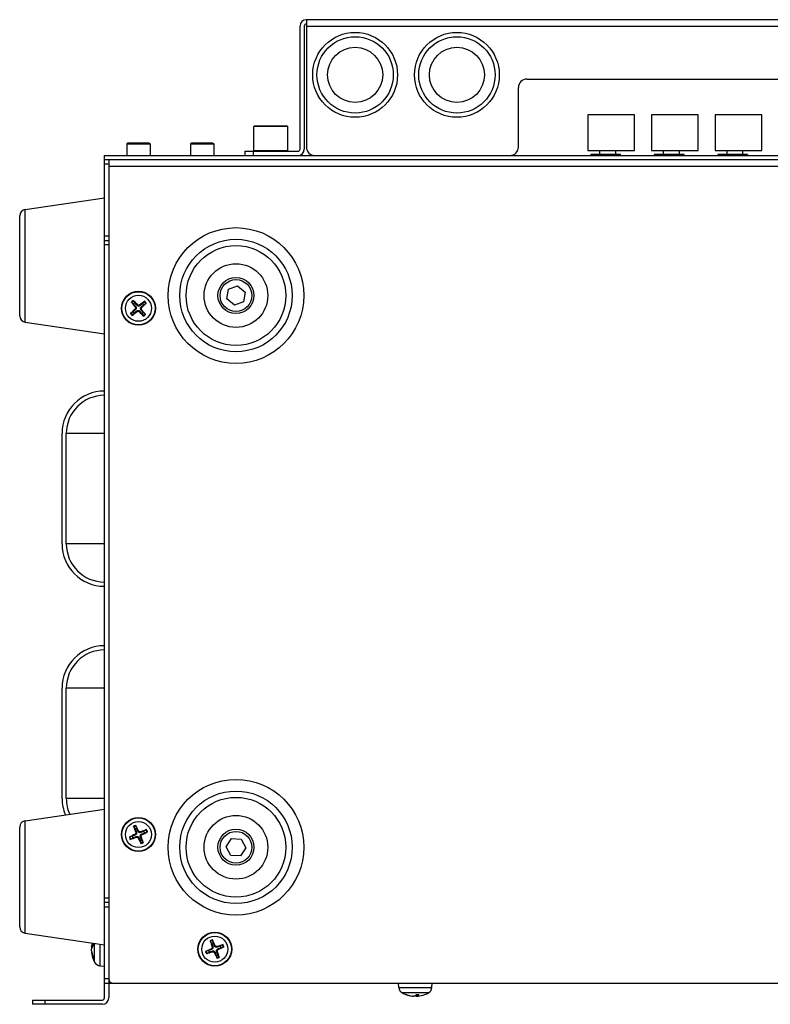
# Model space of a CAD drawing. Header units: millimetres. Extents: x 0 to 2376, y 0 to 1680.
# Tile 6 of 61: x 515 to 692, y 250 to 482. Entities that reach past the tile are written whole.
import ezdxf

# ---------------------------------------------------------------- set-up
doc = ezdxf.new("R2010")
doc.units = ezdxf.units.MM
doc.header["$LTSCALE"] = 0.2

# ---------------------------------------------------------------- blocks, each defined once
blk = doc.blocks.new('A$C0e24132f')
for p, q in [((-11.5, 13), (-11.5, -17)), ((267.5, 13), (-11.5, 13)), ((-13, -17.5), (-13, 11.5)), ((-12, 11.5), (-12, -17.5)), ((-11.5, 11.5), (267.5, 11.5)), ((40.5, -1), (100, -1)), ((38.5, -17), (38.5, -3)), ((54.9, -9.4), (54.9, -17.8)), ((65.9, -9.4), (54.9, -9.4)), ((65.9, -17.8), (65.9, -9.4)), ((69.9, -9.4), (69.9, -17.8)), ((80.9, -9.4), (69.9, -9.4)), ((80.9, -17.8), (80.9, -9.4)), ((84.9, -9.4), (84.9, -17.8)), ((95.9, -9.4), (84.9, -9.4)), ((95.9, -17.8), (95.9, -9.4)), ((-23.7, -12), (-23.9, -12.2)), ((-15.9, -12.2), (-23.9, -12.2)), ((-23.9, -17.8), (-23.9, -12.2)), ((-23.7, -12), (-16.1, -12)), ((-16.1, -12), (-15.9, -12.2)), ((-15.9, -17.8), (-15.9, -12.2)), ((-53.57, -16), (-53.85, -16.28)), ((-53.57, -16), (-48.62, -16)), ((-48.62, -16), (-48.35, -16.28)), ((-38.57, -16), (-38.85, -16.28)), ((-38.57, -16), (-33.62, -16)), ((-33.62, -16), (-33.35, -16.28)), ((-53.85, -16.28), (-48.35, -16.28)), ((-53.85, -16.28), (-53.85, -19)), ((-48.35, -16.28), (-48.35, -19)), ((-38.85, -16.28), (-33.35, -16.28)), ((-38.85, -16.28), (-38.85, -19)), ((-33.35, -16.28), (-33.35, -19)), ((-26, -18), (-13.5, -18)), ((-26, -18), (-26, -19)), ((-24, -19), (-24, -18)), ((-23.9, -17.8), (-15.9, -17.8)), ((-23.7, -18), (-23.9, -17.8)), ((-16.1, -18), (-15.9, -17.8)), ((54.9, -17.8), (65.9, -17.8)), ((57.65, -17.8), (57.65, -18.8)), ((61.45, -18.8), (61.45, -17.8)), ((69.9, -17.8), (80.9, -17.8)), ((72.65, -17.8), (72.65, -18.8)), ((76.45, -18.8), (76.45, -17.8)), ((84.9, -17.8), (95.9, -17.8)), ((87.65, -17.8), (87.65, -18.8)), ((91.45, -18.8), (91.45, -17.8)), ((-59.1, -19), (340.9, -19)), ((-59.1, -217.5), (-59.1, -19)), ((340.9, -20), (-59.1, -20)), ((-58.1, -20), (-58.1, -217.5)), ((62.55, -18.8), (55.55, -18.8)), ((55.55, -18.8), (55.55, -19)), ((62.55, -19), (62.55, -18.8)), ((77.55, -18.8), (70.55, -18.8)), ((70.55, -18.8), (70.55, -19)), ((77.55, -19), (77.55, -18.8)), ((85.55, -18.8), (85.55, -19)), ((92.55, -18.8), (85.55, -18.8)), ((85.55, -18.8), (85.55, -19)), ((92.55, -18.8), (92.55, -19)), ((92.55, -19), (92.55, -18.8)), ((-59.1, -21), (-58.1, -21)), ((-58.1, -21.5), (339.9, -21.5)), ((-77.79, -31.75), (-59.1, -29)), ((-77.79, -58.25), (-77.79, -31.75)), ((-79.1, -56.76), (-79.1, -33.24)), ((-58.1, -38), (-59.1, -38)), ((-59.1, -39), (-58.1, -39)), ((-59.1, -40), (-58.1, -40)), ((-30.26, -52.81), (-29.88, -50.53)), ((-29.88, -50.53), (-27.72, -49.72)), ((-27.72, -49.72), (-25.94, -51.19)), ((-51.92, -53.74), (-52.24, -53.27)), ((-28.48, -54.28), (-30.26, -52.81)), ((-25.94, -51.19), (-26.32, -53.47)), ((-52.66, -53.64), (-52.24, -54.02)), ((-51.88, -55.17), (-51.77, -55.29)), ((-51.85, -54.73), (-51.72, -54.62)), ((-51.37, -55.75), (-51.48, -55.62)), ((-51.27, -54.22), (-51.39, -54.33)), ((-50.93, -55.78), (-50.81, -55.67)), ((-50.83, -54.25), (-50.72, -54.38)), ((-50.35, -55.27), (-50.48, -55.38)), ((-50.32, -54.83), (-50.43, -54.71)), ((-49.74, -53.44), (-50.12, -53.86)), ((-49.84, -54.18), (-49.37, -53.86)), ((-26.32, -53.47), (-28.48, -54.28)), ((-52.36, -55.82), (-52.83, -56.14)), ((-52.46, -56.56), (-52.08, -56.14)), ((-50.28, -56.26), (-49.96, -56.73)), ((-49.54, -56.36), (-49.96, -55.98)), ((-77.79, -58.25), (-59.1, -61)), ((-69.1, -110.5), (-69.1, -84.5)), ((-59.1, -84.5), (-68.1, -84.5)), ((-68.1, -110.5), (-68.1, -84.5)), ((-59.1, -110.5), (-68.1, -110.5)), ((-69.1, -170.5), (-69.1, -144.5)), ((-59.1, -144.5), (-68.1, -144.5)), ((-68.1, -170.5), (-68.1, -144.5)), ((-59.1, -170.5), (-68.1, -170.5)), ((-77.79, -175.75), (-59.1, -173)), ((-77.79, -202.25), (-77.79, -175.75)), ((-79.1, -200.76), (-79.1, -177.24)), ((-52.19, -177.24), (-51.89, -177.73)), ((-51.74, -178.51), (-51.58, -178.45)), ((-51.51, -177.55), (-51.67, -177.01)), ((-51.03, -178.2), (-51.18, -178.28)), ((-50.61, -178.36), (-50.55, -178.52)), ((-49.34, -177.91), (-49.83, -178.21)), ((-49.65, -178.59), (-49.11, -178.43)), ((-52.55, -179.41), (-53.09, -179.57)), ((-52.86, -180.09), (-52.37, -179.79)), ((-51.9, -178.93), (-51.82, -179.08)), ((-51.59, -179.64), (-51.65, -179.48)), ((-51.17, -179.8), (-51.02, -179.72)), ((-50.69, -180.45), (-50.53, -180.99)), ((-50.46, -179.49), (-50.62, -179.55)), ((-50.3, -179.07), (-50.38, -178.92)), ((-50.01, -180.76), (-50.31, -180.27)), ((-30.41, -181.9), (-29.17, -179.95)), ((-29.17, -179.95), (-26.86, -180.05)), ((-26.86, -180.05), (-25.79, -182.1)), ((-29.34, -183.95), (-30.41, -181.9)), ((-25.79, -182.1), (-27.03, -184.05)), ((-27.03, -184.05), (-29.34, -183.95)), ((-58.1, -194), (-59.1, -194)), ((-58.1, -195), (-59.1, -195)), ((-59.1, -196), (-58.1, -196)), ((-77.79, -202.25), (-59.1, -205)), ((-33.44, -204.54), (-33.58, -203.98)), ((-62.16, -205.34), (-61.96, -205.36)), ((-62.15, -205.3), (-61.94, -205.31)), ((-62.15, -205.61), (-62.06, -205.61)), ((-61.81, -204.6), (-61.81, -205.06)), ((-61.81, -204.61), (-61.81, -205.08)), ((-61.43, -209.07), (-61.43, -204.66)), ((-60.16, -204.84), (-60.16, -209.91)), ((-34.56, -206.34), (-35.12, -206.48)), ((-34.1, -204.19), (-33.83, -204.69)), ((-33.9, -205.89), (-33.83, -206.05)), ((-33.71, -205.48), (-33.55, -205.43)), ((-33.62, -206.61), (-33.67, -206.45)), ((-32.99, -205.2), (-33.15, -205.27)), ((-32.58, -205.39), (-32.53, -205.55)), ((-32.3, -206.11), (-32.37, -205.95)), ((-31.29, -205), (-31.79, -205.27)), ((-31.64, -205.66), (-31.08, -205.52)), ((-62.16, -206.66), (-62.11, -206.66)), ((-62.15, -206.8), (-62.08, -206.8)), ((-61.81, -207.7), (-61.81, -207.99)), ((-61.81, -207.72), (-61.81, -208.02)), ((-34.91, -207), (-34.41, -206.73)), ((-33.21, -206.8), (-33.05, -206.73)), ((-32.76, -207.46), (-32.62, -208.02)), ((-32.49, -206.52), (-32.65, -206.57)), ((-32.1, -207.81), (-32.37, -207.31)), ((-60.16, -209.91), (-59.1, -210)), ((-58.1, -213), (-59.1, -213)), ((-59.1, -214), (340.9, -214)), ((10.29, -215.06), (10.2, -214)), ((10.29, -215.06), (18.11, -215.06)), ((18.11, -215.06), (18.2, -214)), ((-76.1, -218), (-59.6, -218)), ((-76.1, -218), (-76.1, -219)), ((-73.1, -219), (-73.1, -218)), ((17.27, -216.33), (11.13, -216.33)), ((11.99, -216.71), (12.13, -216.71)), ((12.03, -216.71), (12.15, -216.71)), ((13.42, -217.05), (13.42, -217.03)), ((13.66, -217.06), (13.66, -217.05)), ((14.4, -217.05), (14.38, -216.8)), ((14.47, -216.71), (15.01, -216.71)), ((14.48, -216.71), (15.02, -216.71)), ((14.74, -217.06), (14.71, -216.71)), ((14.75, -217.05), (14.72, -216.71)), ((-59.6, -219), (-76.1, -219))]:
    blk.add_line(p, q)
for centre, radius in [((0, 0), 10), ((24, 0), 10), ((0, 0), 9), ((24, 0), 9), ((0, 0), 6.5), ((24, 0), 6.5), ((-28.1, -52), 16), ((-28.1, -52), 13.25), ((-28.1, -52), 11.76), ((-28.1, -52), 7.5), ((-28.1, -52), 4.25), ((-28.1, -52), 3.75), ((-51.1, -55), 4), ((-51.1, -55), 3.91), ((-51.1, -55), 3.07), ((-28.1, -182), 16), ((-28.1, -182), 13.25), ((-28.1, -182), 11.76), ((-51.1, -179), 4), ((-51.1, -179), 3.91), ((-51.1, -179), 3.07), ((-28.1, -182), 7.5), ((-28.1, -182), 4.25), ((-28.1, -182), 3.75), ((-33.1, -206), 4), ((-33.1, -206), 3.91), ((-33.1, -206), 3.07)]:
    blk.add_circle(centre, radius)
for centre, radius, start, end in [((-11.5, 11.5), 1.5, 90, 180), ((-11.5, 11.5), 0.5, 90, 180), ((40.5, -3), 2, 90, 180), ((-13.5, -17.5), 1.5, 270, 0), ((-13.5, -17.5), 0.5, 270, 0), ((-9.5, -17), 2, 180, 270), ((36.5, -17), 2, 270, 0), ((-77.6, -33.24), 1.5, 97.3338, 180), ((-51.1, -55), 2.23, 123.8828, 138.356), ((-51.1, -55), 2.07, 123.2685, 138.9703), ((-51.1, -55), 2.23, 33.8828, 48.356), ((-51.1, -55), 1.5, 123.0091, 139.2297), ((-51.1, -55), 1.5, 33.0091, 49.2297), ((-51.1, -55), 2.07, 33.2685, 48.9703), ((-77.6, -56.76), 1.5, 180, 262.6662), ((-51.1, -55), 2.23, 213.8828, 228.356), ((-51.1, -55), 2.07, 213.2685, 228.9703), ((-51.1, -55), 1.5, 213.0091, 229.2297), ((-51.1, -55), 1.5, 303.0091, 319.2297), ((-51.1, -55), 2.07, 303.2685, 318.9703), ((-51.1, -55), 2.23, 303.8828, 318.356), ((-59.1, -84.5), 10, 90, 180), ((-59.1, -84.5), 9, 90, 180), ((-59.1, -110.5), 10, 180, 270), ((-59.1, -110.5), 9, 180, 270), ((-59.1, -144.5), 10, 90, 180), ((-59.1, -144.5), 9, 90, 180), ((-59.1, -170.5), 10, 180, 202.6819), ((-59.1, -170.5), 9, 180, 204.3132), ((-77.6, -177.24), 1.5, 97.3338, 180), ((-51.1, -179), 2.23, 106.5866, 121.0599), ((-51.1, -179), 2.07, 105.9723, 121.6742), ((-51.1, -179), 1.5, 105.713, 121.9336), ((-51.1, -179), 1.5, 15.713, 31.9336), ((-51.1, -179), 2.07, 15.9723, 31.6742), ((-51.1, -179), 2.23, 16.5866, 31.0599), ((-51.1, -179), 2.23, 196.5866, 211.0599), ((-51.1, -179), 2.07, 195.9723, 211.6742), ((-51.1, -179), 1.5, 195.713, 211.9336), ((-51.1, -179), 1.5, 285.713, 301.9336), ((-51.1, -179), 2.07, 285.9723, 301.6742), ((-51.1, -179), 2.23, 286.5866, 301.0599), ((-77.6, -200.76), 1.5, 180, 262.6662), ((-33.1, -206), 2.23, 103.8599, 118.3331), ((-33.1, -206), 2.07, 103.2456, 118.9474), ((-55.7, -206), 6.5, 167.2714, 173.3675), ((-33.1, -206), 2.07, 193.2456, 208.9474), ((-33.1, -206), 1.5, 192.9862, 209.2068), ((-33.1, -206), 1.5, 102.9862, 119.2068), ((-33.1, -206), 1.5, 12.9862, 29.2068), ((-33.1, -206), 2.07, 13.2456, 28.9474), ((-33.1, -206), 2.23, 13.8599, 28.3331), ((-55.7, -206), 6.5, 186.6325, 208.1727), ((-33.1, -206), 2.23, 193.8599, 208.3331), ((-33.1, -206), 1.5, 282.9862, 299.2068), ((-33.1, -206), 2.07, 283.2456, 298.9474), ((-33.1, -206), 2.23, 283.8599, 298.3331), ((-60.02, -208.31), 1.6, 208.1727, 265), ((-57.1, -213), 1, 180, 270), ((11.89, -214.92), 1.6, 185, 241.8273), ((16.51, -214.92), 1.6, 298.1727, 355), ((-59.6, -217.5), 1.5, 270, 0), ((-59.6, -217.5), 0.5, 270, 0), ((14.2, -210.6), 6.5, 241.8273, 257.5943), ((14.2, -210.6), 6.5, 282.4057, 298.1727)]:
    blk.add_arc(centre, radius, start, end)
for centre, major_axis, ratio, start_param, end_param in [((-51.2, -55.1), (-4.52, 4.67), 0.087156, 4.817518, 5.056502), ((-51.01, -55.11), (-5.11, -4.02), 0.087156, 4.368276, 4.60726), ((-51, -55.1), (-4.67, -4.52), 0.087156, 4.817518, 5.056502), ((-50.99, -54.91), (4.02, -5.11), 0.087156, 4.368276, 4.60726), ((-51.21, -55.09), (-4.02, 5.11), 0.087156, 4.368276, 4.60726), ((-51.2, -54.9), (4.67, 4.52), 0.087156, 4.817518, 5.056502), ((-51.19, -54.89), (5.11, 4.02), 0.087156, 4.368276, 4.60726), ((-51, -54.9), (4.52, -4.67), 0.087156, 4.817518, 5.056502), ((-50.97, -178.95), (2.32, -6.07), 0.087156, 4.368276, 4.60726), ((-51.22, -179.06), (-2.93, 5.8), 0.087156, 4.817518, 5.056502), ((-51.05, -179.13), (-6.07, -2.32), 0.087156, 4.368276, 4.60726), ((-51.16, -178.88), (5.8, 2.93), 0.087156, 4.817518, 5.056502), ((-51.04, -179.12), (-5.8, -2.93), 0.087156, 4.817518, 5.056502), ((-51.15, -178.87), (6.07, 2.32), 0.087156, 4.368276, 4.60726), ((-50.98, -178.94), (2.93, -5.8), 0.087156, 4.817518, 5.056502), ((-51.23, -179.05), (-2.32, 6.07), 0.087156, 4.368276, 4.60726), ((-32.97, -205.96), (2.03, -6.17), 0.087156, 4.368276, 4.60726), ((-33.23, -206.06), (-2.65, 5.94), 0.087156, 4.817518, 5.056502), ((-55.71, -206.12), (-6.47, 0.65), 0.485251, 5.991995, 6.226629), ((-55.71, -205.89), (-6.46, -0.69), 0.5717, 5.878072, 6.117056), ((-55.71, -205.93), (-6.4, -1.15), 0.870021, 5.975868, 6.023046), ((-55.71, -206.07), (-6.4, 1.15), 0.870021, 0.26014, 0.499124), ((-33.04, -206.13), (-5.94, -2.65), 0.087156, 4.817518, 5.056502), ((-33.06, -206.13), (-6.17, -2.03), 0.087156, 4.368276, 4.60726), ((-33.16, -205.87), (5.94, 2.65), 0.087156, 4.817518, 5.056502), ((-55.71, -205.92), (-6.42, -0.98), 0.81582, 6.264578, 6.503562), ((-33.14, -205.87), (6.17, 2.03), 0.087156, 4.368276, 4.60726), ((-32.97, -205.94), (2.65, -5.94), 0.087156, 4.817518, 5.056502), ((-33.23, -206.04), (-2.03, 6.17), 0.087156, 4.368276, 4.60726), ((14.24, -210.61), (-1.84, -6.23), 0.951292, 6.212428, 6.451412), ((14.17, -210.61), (-2.63, 5.94), 0.976551, 2.389391, 2.628375), ((14.33, -210.61), (-0.59, -6.47), 0.295714, 0.132215, 0.371199), ((14.07, -210.61), (0.59, -6.47), 0.295714, 6.049434, 6.15097), ((14.06, -210.61), (0.58, -6.47), 0.196854, 0.087562, 0.326546), ((14.16, -210.61), (1.84, -6.23), 0.951292, 6.114958, 6.216495)]:
    blk.add_ellipse(centre, major_axis=major_axis, ratio=ratio, start_param=start_param, end_param=end_param)
for points, knots in [([(-52.34, -53.15), (-52.33, -53.16), (-52.32, -53.17), (-52.3, -53.19), (-52.29, -53.21), (-52.27, -53.23), (-52.26, -53.24), (-52.25, -53.25), (-52.24, -53.26), (-52.24, -53.27)], [0.01456007, 0.01456007, 0.01456007, 0.01456007, 0.01872268, 0.01872268, 0.02342983, 0.02342983, 0.02806906, 0.02806906, 0.03181023, 0.03181023, 0.03181023, 0.03181023]), ([(-49.74, -53.44), (-49.74, -53.43), (-49.73, -53.43), (-49.71, -53.41), (-49.7, -53.4), (-49.68, -53.38), (-49.67, -53.37), (-49.64, -53.35), (-49.63, -53.34), (-49.62, -53.34)], [0.0427285, 0.0427285, 0.0427285, 0.0427285, 0.04646968, 0.04646968, 0.0511089, 0.0511089, 0.05581605, 0.05581605, 0.05997866, 0.05997866, 0.05997866, 0.05997866]), ([(-52.66, -53.64), (-52.67, -53.64), (-52.67, -53.63), (-52.69, -53.61), (-52.7, -53.6), (-52.72, -53.58), (-52.73, -53.57), (-52.75, -53.54), (-52.76, -53.53), (-52.76, -53.52)], [0.0427285, 0.0427285, 0.0427285, 0.0427285, 0.04646968, 0.04646968, 0.0511089, 0.0511089, 0.05581605, 0.05581605, 0.05997866, 0.05997866, 0.05997866, 0.05997866]), ([(-51.85, -54.73), (-51.83, -54.76), (-51.81, -54.8), (-51.78, -54.88), (-51.78, -54.93), (-51.79, -55.01), (-51.81, -55.06), (-51.84, -55.12), (-51.86, -55.15), (-51.88, -55.17)], [0, 0, 0, 0, 0.01249978, 0.01249978, 0.02499956, 0.02499956, 0.03752367, 0.03752367, 0.04667661, 0.04667661, 0.04667661, 0.04667661]), ([(-51.72, -54.62), (-51.69, -54.65), (-51.67, -54.69), (-51.63, -54.76), (-51.62, -54.8), (-51.6, -54.88), (-51.6, -54.93), (-51.61, -55.01), (-51.61, -55.05), (-51.64, -55.13), (-51.66, -55.16), (-51.7, -55.23), (-51.73, -55.26), (-51.77, -55.29)], [0.22295627, 0.22295627, 0.22295627, 0.22295627, 0.23668795, 0.23668795, 0.24869912, 0.24869912, 0.26071028, 0.26071028, 0.27272145, 0.27272145, 0.28473261, 0.28473261, 0.29846429, 0.29846429, 0.29846429, 0.29846429]), ([(-51.48, -55.62), (-51.45, -55.59), (-51.41, -55.57), (-51.34, -55.53), (-51.3, -55.52), (-51.22, -55.5), (-51.17, -55.5), (-51.09, -55.51), (-51.05, -55.51), (-50.97, -55.54), (-50.94, -55.56), (-50.87, -55.6), (-50.84, -55.63), (-50.81, -55.67)], [0.22295627, 0.22295627, 0.22295627, 0.22295627, 0.23668795, 0.23668795, 0.24869912, 0.24869912, 0.26071028, 0.26071028, 0.27272145, 0.27272145, 0.28473261, 0.28473261, 0.29846429, 0.29846429, 0.29846429, 0.29846429]), ([(-50.72, -54.38), (-50.75, -54.41), (-50.79, -54.43), (-50.86, -54.47), (-50.9, -54.48), (-50.98, -54.5), (-51.03, -54.5), (-51.11, -54.49), (-51.15, -54.49), (-51.23, -54.46), (-51.26, -54.44), (-51.33, -54.4), (-51.36, -54.37), (-51.39, -54.33)], [0.22295627, 0.22295627, 0.22295627, 0.22295627, 0.23668795, 0.23668795, 0.24869912, 0.24869912, 0.26071028, 0.26071028, 0.27272145, 0.27272145, 0.28473261, 0.28473261, 0.29846429, 0.29846429, 0.29846429, 0.29846429]), ([(-50.83, -54.25), (-50.86, -54.27), (-50.9, -54.29), (-50.98, -54.32), (-51.03, -54.32), (-51.11, -54.31), (-51.16, -54.29), (-51.22, -54.26), (-51.25, -54.24), (-51.27, -54.22)], [0, 0, 0, 0, 0.01249978, 0.01249978, 0.02499956, 0.02499956, 0.03752367, 0.03752367, 0.04667661, 0.04667661, 0.04667661, 0.04667661]), ([(-50.48, -55.38), (-50.51, -55.35), (-50.53, -55.31), (-50.57, -55.24), (-50.58, -55.2), (-50.6, -55.12), (-50.6, -55.07), (-50.59, -54.99), (-50.59, -54.95), (-50.56, -54.87), (-50.54, -54.84), (-50.5, -54.77), (-50.47, -54.74), (-50.43, -54.71)], [0.22295627, 0.22295627, 0.22295627, 0.22295627, 0.23668795, 0.23668795, 0.24869912, 0.24869912, 0.26071028, 0.26071028, 0.27272145, 0.27272145, 0.28473261, 0.28473261, 0.29846429, 0.29846429, 0.29846429, 0.29846429]), ([(-50.35, -55.27), (-50.37, -55.24), (-50.39, -55.2), (-50.42, -55.12), (-50.42, -55.07), (-50.41, -54.99), (-50.39, -54.94), (-50.36, -54.88), (-50.34, -54.85), (-50.32, -54.83)], [0, 0, 0, 0, 0.01249978, 0.01249978, 0.02499956, 0.02499956, 0.03752367, 0.03752367, 0.04667661, 0.04667661, 0.04667661, 0.04667661]), ([(-49.25, -53.76), (-49.26, -53.77), (-49.27, -53.78), (-49.29, -53.8), (-49.31, -53.81), (-49.33, -53.83), (-49.34, -53.84), (-49.35, -53.85), (-49.36, -53.86), (-49.37, -53.86)], [0.01456007, 0.01456007, 0.01456007, 0.01456007, 0.01872268, 0.01872268, 0.02342983, 0.02342983, 0.02806906, 0.02806906, 0.03181023, 0.03181023, 0.03181023, 0.03181023]), ([(-52.95, -56.24), (-52.94, -56.23), (-52.93, -56.22), (-52.91, -56.2), (-52.89, -56.19), (-52.87, -56.17), (-52.86, -56.16), (-52.85, -56.15), (-52.84, -56.14), (-52.83, -56.14)], [0.01456007, 0.01456007, 0.01456007, 0.01456007, 0.01872268, 0.01872268, 0.02342983, 0.02342983, 0.02806906, 0.02806906, 0.03181023, 0.03181023, 0.03181023, 0.03181023]), ([(-52.46, -56.56), (-52.46, -56.57), (-52.47, -56.57), (-52.49, -56.59), (-52.5, -56.6), (-52.52, -56.62), (-52.53, -56.63), (-52.56, -56.65), (-52.57, -56.66), (-52.58, -56.66)], [0.0427285, 0.0427285, 0.0427285, 0.0427285, 0.04646968, 0.04646968, 0.0511089, 0.0511089, 0.05581605, 0.05581605, 0.05997866, 0.05997866, 0.05997866, 0.05997866]), ([(-51.37, -55.75), (-51.34, -55.73), (-51.3, -55.71), (-51.22, -55.68), (-51.17, -55.68), (-51.09, -55.69), (-51.04, -55.71), (-50.98, -55.74), (-50.95, -55.76), (-50.93, -55.78)], [0, 0, 0, 0, 0.01249978, 0.01249978, 0.02499956, 0.02499956, 0.03752367, 0.03752367, 0.04667661, 0.04667661, 0.04667661, 0.04667661]), ([(-49.86, -56.85), (-49.87, -56.84), (-49.88, -56.83), (-49.9, -56.81), (-49.91, -56.79), (-49.93, -56.77), (-49.94, -56.76), (-49.95, -56.75), (-49.96, -56.74), (-49.96, -56.73)], [0.01456007, 0.01456007, 0.01456007, 0.01456007, 0.01872268, 0.01872268, 0.02342983, 0.02342983, 0.02806906, 0.02806906, 0.03181023, 0.03181023, 0.03181023, 0.03181023]), ([(-49.54, -56.36), (-49.53, -56.36), (-49.53, -56.37), (-49.51, -56.39), (-49.5, -56.4), (-49.48, -56.42), (-49.47, -56.43), (-49.45, -56.46), (-49.44, -56.47), (-49.44, -56.48)], [0.0427285, 0.0427285, 0.0427285, 0.0427285, 0.04646968, 0.04646968, 0.0511089, 0.0511089, 0.05581605, 0.05581605, 0.05997866, 0.05997866, 0.05997866, 0.05997866]), ([(-52.19, -177.24), (-52.19, -177.23), (-52.2, -177.22), (-52.2, -177.21), (-52.21, -177.19), (-52.22, -177.16), (-52.23, -177.15), (-52.24, -177.12), (-52.24, -177.1), (-52.25, -177.09)], [0.0427285, 0.0427285, 0.0427285, 0.0427285, 0.04646968, 0.04646968, 0.0511089, 0.0511089, 0.05581605, 0.05581605, 0.05997866, 0.05997866, 0.05997866, 0.05997866]), ([(-51.74, -178.51), (-51.72, -178.55), (-51.72, -178.6), (-51.72, -178.69), (-51.73, -178.73), (-51.76, -178.81), (-51.79, -178.84), (-51.85, -178.9), (-51.87, -178.91), (-51.9, -178.93)], [0, 0, 0, 0, 0.01249978, 0.01249978, 0.02499956, 0.02499956, 0.03752367, 0.03752367, 0.04667661, 0.04667661, 0.04667661, 0.04667661]), ([(-51.58, -178.45), (-51.56, -178.49), (-51.55, -178.54), (-51.54, -178.61), (-51.54, -178.66), (-51.54, -178.74), (-51.55, -178.78), (-51.58, -178.86), (-51.6, -178.89), (-51.65, -178.96), (-51.68, -178.99), (-51.74, -179.04), (-51.78, -179.06), (-51.82, -179.08)], [0.22295627, 0.22295627, 0.22295627, 0.22295627, 0.23668795, 0.23668795, 0.24869912, 0.24869912, 0.26071028, 0.26071028, 0.27272145, 0.27272145, 0.28473261, 0.28473261, 0.29846429, 0.29846429, 0.29846429, 0.29846429]), ([(-51.74, -176.87), (-51.73, -176.88), (-51.72, -176.89), (-51.71, -176.92), (-51.7, -176.93), (-51.69, -176.96), (-51.68, -176.97), (-51.68, -176.99), (-51.67, -177), (-51.67, -177.01)], [0.01456007, 0.01456007, 0.01456007, 0.01456007, 0.01872268, 0.01872268, 0.02342983, 0.02342983, 0.02806906, 0.02806906, 0.03181023, 0.03181023, 0.03181023, 0.03181023]), ([(-50.55, -178.52), (-50.59, -178.54), (-50.64, -178.55), (-50.71, -178.56), (-50.76, -178.56), (-50.84, -178.56), (-50.88, -178.55), (-50.96, -178.52), (-50.99, -178.5), (-51.06, -178.45), (-51.09, -178.42), (-51.14, -178.36), (-51.16, -178.32), (-51.18, -178.28)], [0.22295627, 0.22295627, 0.22295627, 0.22295627, 0.23668795, 0.23668795, 0.24869912, 0.24869912, 0.26071028, 0.26071028, 0.27272145, 0.27272145, 0.28473261, 0.28473261, 0.29846429, 0.29846429, 0.29846429, 0.29846429]), ([(-50.61, -178.36), (-50.65, -178.38), (-50.7, -178.38), (-50.79, -178.38), (-50.83, -178.37), (-50.91, -178.34), (-50.94, -178.31), (-51, -178.25), (-51.01, -178.23), (-51.03, -178.2)], [0, 0, 0, 0, 0.01249978, 0.01249978, 0.02499956, 0.02499956, 0.03752367, 0.03752367, 0.04667661, 0.04667661, 0.04667661, 0.04667661]), ([(-49.34, -177.91), (-49.33, -177.91), (-49.32, -177.9), (-49.31, -177.9), (-49.29, -177.89), (-49.26, -177.88), (-49.25, -177.87), (-49.22, -177.86), (-49.2, -177.86), (-49.19, -177.85)], [0.0427285, 0.0427285, 0.0427285, 0.0427285, 0.04646968, 0.04646968, 0.0511089, 0.0511089, 0.05581605, 0.05581605, 0.05997866, 0.05997866, 0.05997866, 0.05997866]), ([(-48.97, -178.36), (-48.98, -178.37), (-48.99, -178.38), (-49.02, -178.39), (-49.03, -178.4), (-49.06, -178.41), (-49.07, -178.42), (-49.09, -178.42), (-49.1, -178.43), (-49.11, -178.43)], [0.01456007, 0.01456007, 0.01456007, 0.01456007, 0.01872268, 0.01872268, 0.02342983, 0.02342983, 0.02806906, 0.02806906, 0.03181023, 0.03181023, 0.03181023, 0.03181023]), ([(-53.23, -179.64), (-53.22, -179.63), (-53.21, -179.62), (-53.18, -179.61), (-53.17, -179.6), (-53.14, -179.59), (-53.13, -179.58), (-53.11, -179.58), (-53.1, -179.57), (-53.09, -179.57)], [0.01456007, 0.01456007, 0.01456007, 0.01456007, 0.01872268, 0.01872268, 0.02342983, 0.02342983, 0.02806906, 0.02806906, 0.03181023, 0.03181023, 0.03181023, 0.03181023]), ([(-52.86, -180.09), (-52.87, -180.09), (-52.88, -180.1), (-52.89, -180.1), (-52.91, -180.11), (-52.94, -180.12), (-52.95, -180.13), (-52.98, -180.14), (-53, -180.14), (-53.01, -180.15)], [0.0427285, 0.0427285, 0.0427285, 0.0427285, 0.04646968, 0.04646968, 0.0511089, 0.0511089, 0.05581605, 0.05581605, 0.05997866, 0.05997866, 0.05997866, 0.05997866]), ([(-51.65, -179.48), (-51.61, -179.46), (-51.56, -179.45), (-51.49, -179.44), (-51.44, -179.44), (-51.36, -179.44), (-51.32, -179.45), (-51.24, -179.48), (-51.21, -179.5), (-51.14, -179.55), (-51.11, -179.58), (-51.06, -179.64), (-51.04, -179.68), (-51.02, -179.72)], [0.22295627, 0.22295627, 0.22295627, 0.22295627, 0.23668795, 0.23668795, 0.24869912, 0.24869912, 0.26071028, 0.26071028, 0.27272145, 0.27272145, 0.28473261, 0.28473261, 0.29846429, 0.29846429, 0.29846429, 0.29846429]), ([(-51.59, -179.64), (-51.55, -179.62), (-51.5, -179.62), (-51.41, -179.62), (-51.37, -179.63), (-51.29, -179.66), (-51.26, -179.69), (-51.2, -179.75), (-51.19, -179.77), (-51.17, -179.8)], [0, 0, 0, 0, 0.01249978, 0.01249978, 0.02499956, 0.02499956, 0.03752367, 0.03752367, 0.04667661, 0.04667661, 0.04667661, 0.04667661]), ([(-50.62, -179.55), (-50.64, -179.51), (-50.65, -179.46), (-50.66, -179.39), (-50.66, -179.34), (-50.66, -179.26), (-50.65, -179.22), (-50.62, -179.14), (-50.6, -179.11), (-50.55, -179.04), (-50.52, -179.01), (-50.46, -178.96), (-50.42, -178.94), (-50.38, -178.92)], [0.22295627, 0.22295627, 0.22295627, 0.22295627, 0.23668795, 0.23668795, 0.24869912, 0.24869912, 0.26071028, 0.26071028, 0.27272145, 0.27272145, 0.28473261, 0.28473261, 0.29846429, 0.29846429, 0.29846429, 0.29846429]), ([(-50.46, -179.49), (-50.48, -179.45), (-50.48, -179.4), (-50.48, -179.31), (-50.47, -179.27), (-50.44, -179.19), (-50.41, -179.16), (-50.35, -179.1), (-50.33, -179.09), (-50.3, -179.07)], [0, 0, 0, 0, 0.01249978, 0.01249978, 0.02499956, 0.02499956, 0.03752367, 0.03752367, 0.04667661, 0.04667661, 0.04667661, 0.04667661]), ([(-50.01, -180.76), (-50.01, -180.77), (-50, -180.78), (-50, -180.79), (-49.99, -180.81), (-49.98, -180.84), (-49.97, -180.85), (-49.96, -180.88), (-49.96, -180.9), (-49.95, -180.91)], [0.0427285, 0.0427285, 0.0427285, 0.0427285, 0.04646968, 0.04646968, 0.0511089, 0.0511089, 0.05581605, 0.05581605, 0.05997866, 0.05997866, 0.05997866, 0.05997866]), ([(-50.46, -181.13), (-50.47, -181.12), (-50.48, -181.11), (-50.49, -181.08), (-50.5, -181.07), (-50.51, -181.04), (-50.52, -181.03), (-50.52, -181.01), (-50.53, -181), (-50.53, -180.99)], [0.01456007, 0.01456007, 0.01456007, 0.01456007, 0.01872268, 0.01872268, 0.02342983, 0.02342983, 0.02806906, 0.02806906, 0.03181023, 0.03181023, 0.03181023, 0.03181023]), ([(-34.1, -204.19), (-34.11, -204.18), (-34.11, -204.17), (-34.12, -204.15), (-34.12, -204.14), (-34.13, -204.11), (-34.14, -204.1), (-34.15, -204.07), (-34.15, -204.05), (-34.16, -204.04)], [0.0427285, 0.0427285, 0.0427285, 0.0427285, 0.04646968, 0.04646968, 0.0511089, 0.0511089, 0.05581605, 0.05581605, 0.05997866, 0.05997866, 0.05997866, 0.05997866]), ([(-33.63, -203.84), (-33.63, -203.85), (-33.62, -203.86), (-33.61, -203.89), (-33.6, -203.91), (-33.59, -203.94), (-33.59, -203.95), (-33.58, -203.97), (-33.58, -203.98), (-33.58, -203.98)], [0.01456007, 0.01456007, 0.01456007, 0.01456007, 0.01872268, 0.01872268, 0.02342983, 0.02342983, 0.02806906, 0.02806906, 0.03181023, 0.03181023, 0.03181023, 0.03181023]), ([(-62.15, -205.3), (-62.15, -205.32), (-62.16, -205.33), (-62.16, -205.34), (-62.16, -205.34), (-62.16, -205.32), (-62.16, -205.29), (-62.16, -205.26), (-62.16, -205.26), (-62.16, -205.25)], [0, 0, 0, 0, 0.01249978, 0.01249978, 0.02499956, 0.02499956, 0.03752367, 0.03752367, 0.04020211, 0.04020211, 0.04020211, 0.04020211]), ([(-62.15, -205.61), (-62.15, -205.65), (-62.16, -205.69), (-62.16, -205.78), (-62.16, -205.82), (-62.16, -205.9), (-62.16, -205.94), (-62.16, -205.99), (-62.16, -205.99), (-62.16, -206)], [0, 0, 0, 0, 0.01249978, 0.01249978, 0.02499956, 0.02499956, 0.03752367, 0.03752367, 0.04020211, 0.04020211, 0.04020211, 0.04020211]), ([(-62.15, -206.39), (-62.15, -206.35), (-62.16, -206.31), (-62.16, -206.22), (-62.16, -206.18), (-62.16, -206.1), (-62.16, -206.06), (-62.16, -206), (-62.15, -205.97), (-62.15, -205.96)], [0, 0, 0, 0, 0.01249978, 0.01249978, 0.02499956, 0.02499956, 0.03752367, 0.03752367, 0.04667661, 0.04667661, 0.04667661, 0.04667661]), ([(-35.26, -206.53), (-35.25, -206.53), (-35.24, -206.52), (-35.21, -206.51), (-35.19, -206.5), (-35.16, -206.49), (-35.15, -206.49), (-35.13, -206.48), (-35.12, -206.48), (-35.12, -206.48)], [0.01456007, 0.01456007, 0.01456007, 0.01456007, 0.01872268, 0.01872268, 0.02342983, 0.02342983, 0.02806906, 0.02806906, 0.03181023, 0.03181023, 0.03181023, 0.03181023]), ([(-33.71, -205.48), (-33.7, -205.52), (-33.7, -205.57), (-33.7, -205.66), (-33.72, -205.7), (-33.75, -205.77), (-33.78, -205.81), (-33.84, -205.86), (-33.87, -205.88), (-33.9, -205.89)], [0, 0, 0, 0, 0.01249978, 0.01249978, 0.02499956, 0.02499956, 0.03752367, 0.03752367, 0.04667661, 0.04667661, 0.04667661, 0.04667661]), ([(-33.55, -205.43), (-33.54, -205.47), (-33.53, -205.52), (-33.52, -205.59), (-33.52, -205.64), (-33.53, -205.72), (-33.54, -205.76), (-33.58, -205.83), (-33.6, -205.87), (-33.65, -205.93), (-33.68, -205.96), (-33.74, -206.01), (-33.78, -206.03), (-33.83, -206.05)], [0.22295627, 0.22295627, 0.22295627, 0.22295627, 0.23668795, 0.23668795, 0.24869912, 0.24869912, 0.26071028, 0.26071028, 0.27272145, 0.27272145, 0.28473261, 0.28473261, 0.29846429, 0.29846429, 0.29846429, 0.29846429]), ([(-33.67, -206.45), (-33.63, -206.44), (-33.58, -206.43), (-33.51, -206.42), (-33.46, -206.42), (-33.38, -206.43), (-33.34, -206.44), (-33.27, -206.48), (-33.23, -206.5), (-33.17, -206.55), (-33.14, -206.58), (-33.09, -206.64), (-33.07, -206.68), (-33.05, -206.73)], [0.22295627, 0.22295627, 0.22295627, 0.22295627, 0.23668795, 0.23668795, 0.24869912, 0.24869912, 0.26071028, 0.26071028, 0.27272145, 0.27272145, 0.28473261, 0.28473261, 0.29846429, 0.29846429, 0.29846429, 0.29846429]), ([(-32.53, -205.55), (-32.57, -205.56), (-32.62, -205.57), (-32.69, -205.58), (-32.74, -205.58), (-32.82, -205.57), (-32.86, -205.56), (-32.93, -205.52), (-32.97, -205.5), (-33.03, -205.45), (-33.06, -205.42), (-33.11, -205.36), (-33.13, -205.32), (-33.15, -205.27)], [0.22295627, 0.22295627, 0.22295627, 0.22295627, 0.23668795, 0.23668795, 0.24869912, 0.24869912, 0.26071028, 0.26071028, 0.27272145, 0.27272145, 0.28473261, 0.28473261, 0.29846429, 0.29846429, 0.29846429, 0.29846429]), ([(-32.58, -205.39), (-32.62, -205.4), (-32.67, -205.4), (-32.76, -205.4), (-32.8, -205.38), (-32.87, -205.35), (-32.91, -205.32), (-32.96, -205.26), (-32.98, -205.23), (-32.99, -205.2)], [0, 0, 0, 0, 0.01249978, 0.01249978, 0.02499956, 0.02499956, 0.03752367, 0.03752367, 0.04667661, 0.04667661, 0.04667661, 0.04667661]), ([(-32.65, -206.57), (-32.66, -206.53), (-32.67, -206.48), (-32.68, -206.41), (-32.68, -206.36), (-32.67, -206.28), (-32.66, -206.24), (-32.62, -206.17), (-32.6, -206.13), (-32.55, -206.07), (-32.52, -206.04), (-32.46, -205.99), (-32.42, -205.97), (-32.37, -205.95)], [0.22295627, 0.22295627, 0.22295627, 0.22295627, 0.23668795, 0.23668795, 0.24869912, 0.24869912, 0.26071028, 0.26071028, 0.27272145, 0.27272145, 0.28473261, 0.28473261, 0.29846429, 0.29846429, 0.29846429, 0.29846429]), ([(-32.49, -206.52), (-32.5, -206.48), (-32.5, -206.43), (-32.5, -206.34), (-32.48, -206.3), (-32.45, -206.23), (-32.42, -206.19), (-32.36, -206.14), (-32.33, -206.12), (-32.3, -206.11)], [0, 0, 0, 0, 0.01249978, 0.01249978, 0.02499956, 0.02499956, 0.03752367, 0.03752367, 0.04667661, 0.04667661, 0.04667661, 0.04667661]), ([(-31.29, -205), (-31.28, -204.99), (-31.27, -204.99), (-31.25, -204.98), (-31.24, -204.98), (-31.21, -204.97), (-31.2, -204.96), (-31.17, -204.95), (-31.15, -204.95), (-31.14, -204.94)], [0.0427285, 0.0427285, 0.0427285, 0.0427285, 0.04646968, 0.04646968, 0.0511089, 0.0511089, 0.05581605, 0.05581605, 0.05997866, 0.05997866, 0.05997866, 0.05997866]), ([(-30.94, -205.47), (-30.95, -205.47), (-30.96, -205.48), (-30.99, -205.49), (-31.01, -205.5), (-31.04, -205.51), (-31.05, -205.51), (-31.07, -205.52), (-31.08, -205.52), (-31.08, -205.52)], [0.01456007, 0.01456007, 0.01456007, 0.01456007, 0.01872268, 0.01872268, 0.02342983, 0.02342983, 0.02806906, 0.02806906, 0.03181023, 0.03181023, 0.03181023, 0.03181023]), ([(-62.16, -206.66), (-62.16, -206.66), (-62.16, -206.67), (-62.16, -206.68), (-62.16, -206.71), (-62.16, -206.75), (-62.15, -206.78), (-62.15, -206.8)], [0.01615807, 0.01615807, 0.01615807, 0.01615807, 0.02499956, 0.02499956, 0.03752367, 0.03752367, 0.04667661, 0.04667661, 0.04667661, 0.04667661]), ([(-34.91, -207), (-34.92, -207.01), (-34.93, -207.01), (-34.95, -207.02), (-34.96, -207.02), (-34.99, -207.03), (-35, -207.04), (-35.03, -207.05), (-35.05, -207.05), (-35.06, -207.06)], [0.0427285, 0.0427285, 0.0427285, 0.0427285, 0.04646968, 0.04646968, 0.0511089, 0.0511089, 0.05581605, 0.05581605, 0.05997866, 0.05997866, 0.05997866, 0.05997866]), ([(-33.62, -206.61), (-33.58, -206.6), (-33.53, -206.6), (-33.44, -206.6), (-33.4, -206.62), (-33.33, -206.65), (-33.29, -206.68), (-33.24, -206.74), (-33.22, -206.77), (-33.21, -206.8)], [0, 0, 0, 0, 0.01249978, 0.01249978, 0.02499956, 0.02499956, 0.03752367, 0.03752367, 0.04667661, 0.04667661, 0.04667661, 0.04667661]), ([(-32.57, -208.16), (-32.57, -208.15), (-32.58, -208.14), (-32.59, -208.11), (-32.6, -208.09), (-32.61, -208.06), (-32.61, -208.05), (-32.62, -208.03), (-32.62, -208.02), (-32.62, -208.02)], [0.01456007, 0.01456007, 0.01456007, 0.01456007, 0.01872268, 0.01872268, 0.02342983, 0.02342983, 0.02806906, 0.02806906, 0.03181023, 0.03181023, 0.03181023, 0.03181023]), ([(-32.1, -207.81), (-32.09, -207.82), (-32.09, -207.83), (-32.08, -207.85), (-32.08, -207.86), (-32.07, -207.89), (-32.06, -207.9), (-32.05, -207.93), (-32.05, -207.95), (-32.04, -207.96)], [0.0427285, 0.0427285, 0.0427285, 0.0427285, 0.04646968, 0.04646968, 0.0511089, 0.0511089, 0.05581605, 0.05581605, 0.05997866, 0.05997866, 0.05997866, 0.05997866]), ([(13.42, -217.05), (13.46, -217.05), (13.5, -217.06), (13.57, -217.06), (13.6, -217.06), (13.64, -217.06), (13.65, -217.06), (13.66, -217.06), (13.66, -217.06), (13.66, -217.06)], [0, 0, 0, 0, 0.01249978, 0.01249978, 0.02499956, 0.02499956, 0.03752367, 0.03752367, 0.040353, 0.040353, 0.040353, 0.040353]), ([(14, -217.05), (13.99, -217.05), (13.96, -217.06), (13.91, -217.06), (13.87, -217.06), (13.8, -217.06), (13.75, -217.06), (13.68, -217.06), (13.65, -217.05), (13.62, -217.05)], [0, 0, 0, 0, 0.01249978, 0.01249978, 0.02499956, 0.02499956, 0.03752367, 0.03752367, 0.04667661, 0.04667661, 0.04667661, 0.04667661]), ([(14.4, -217.05), (14.41, -217.05), (14.44, -217.06), (14.49, -217.06), (14.53, -217.06), (14.6, -217.06), (14.65, -217.06), (14.71, -217.06), (14.73, -217.06), (14.74, -217.05)], [0, 0, 0, 0, 0.01249978, 0.01249978, 0.02499956, 0.02499956, 0.03752367, 0.03752367, 0.04267919, 0.04267919, 0.04267919, 0.04267919]), ([(14.98, -217.05), (14.94, -217.05), (14.9, -217.06), (14.83, -217.06), (14.8, -217.06), (14.76, -217.06), (14.75, -217.06), (14.74, -217.06), (14.74, -217.05), (14.75, -217.05)], [0, 0, 0, 0, 0.01249978, 0.01249978, 0.02499956, 0.02499956, 0.03752367, 0.03752367, 0.04667661, 0.04667661, 0.04667661, 0.04667661])]:
    blk.add_open_spline(points, degree=3, knots=knots)
for points, weights in [([(-51.77, -55.29), (-51.96, -55.46), (-52.36, -55.82)], [1.8284082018, 1.44873413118, 1]), ([(-52.24, -54.02), (-51.89, -54.42), (-51.72, -54.62)], [1, 1.44873413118, 1.8284082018]), ([(-52.08, -56.14), (-51.68, -55.79), (-51.48, -55.62)], [1, 1.44873413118, 1.8284082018]), ([(-51.39, -54.33), (-51.56, -54.14), (-51.92, -53.74)], [1.8284082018, 1.44873413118, 1]), ([(-50.81, -55.67), (-50.64, -55.86), (-50.28, -56.26)], [1.8284082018, 1.44873413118, 1]), ([(-50.12, -53.86), (-50.52, -54.21), (-50.72, -54.38)], [1, 1.44873413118, 1.8284082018]), ([(-49.96, -55.98), (-50.31, -55.58), (-50.48, -55.38)], [1, 1.44873413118, 1.8284082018]), ([(-50.43, -54.71), (-50.24, -54.54), (-49.84, -54.18)], [1.8284082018, 1.44873413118, 1]), ([(-51.89, -177.73), (-51.68, -178.22), (-51.58, -178.45)], [1, 1.44873413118, 1.8284082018]), ([(-51.18, -178.28), (-51.29, -178.04), (-51.51, -177.55)], [1.8284082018, 1.44873413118, 1]), ([(-49.83, -178.21), (-50.32, -178.42), (-50.55, -178.52)], [1, 1.44873413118, 1.8284082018]), ([(-50.38, -178.92), (-50.14, -178.81), (-49.65, -178.59)], [1.8284082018, 1.44873413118, 1]), ([(-51.82, -179.08), (-52.06, -179.19), (-52.55, -179.41)], [1.8284082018, 1.44873413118, 1]), ([(-52.37, -179.79), (-51.88, -179.58), (-51.65, -179.48)], [1, 1.44873413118, 1.8284082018]), ([(-51.02, -179.72), (-50.91, -179.96), (-50.69, -180.45)], [1.8284082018, 1.44873413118, 1]), ([(-50.31, -180.27), (-50.52, -179.78), (-50.62, -179.55)], [1, 1.44873413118, 1.8284082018]), ([(-33.83, -206.05), (-34.06, -206.14), (-34.56, -206.34)], [1.8284082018, 1.44873413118, 1]), ([(-34.41, -206.73), (-33.91, -206.54), (-33.67, -206.45)], [1, 1.44873413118, 1.8284082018]), ([(-33.83, -204.69), (-33.64, -205.19), (-33.55, -205.43)], [1, 1.44873413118, 1.8284082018]), ([(-33.15, -205.27), (-33.24, -205.04), (-33.44, -204.54)], [1.8284082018, 1.44873413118, 1]), ([(-31.79, -205.27), (-32.29, -205.46), (-32.53, -205.55)], [1, 1.44873413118, 1.8284082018]), ([(-32.37, -205.95), (-32.14, -205.86), (-31.64, -205.66)], [1.8284082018, 1.44873413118, 1]), ([(-33.05, -206.73), (-32.96, -206.96), (-32.76, -207.46)], [1.8284082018, 1.44873413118, 1]), ([(-32.37, -207.31), (-32.56, -206.81), (-32.65, -206.57)], [1, 1.44873413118, 1.8284082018])]:
    blk.add_rational_spline(points, weights, degree=2)
for points in [[(-61.81, -204.61), (-61.81, -204.61), (-61.81, -204.6), (-61.81, -204.6)], [(-61.81, -208.02), (-61.81, -208.01), (-61.81, -208), (-61.81, -207.99)], [(12.03, -216.71), (12.02, -216.71), (12, -216.71), (11.99, -216.71)], [(15.02, -216.71), (15.02, -216.71), (15.01, -216.71), (15.01, -216.71)]]:
    blk.add_open_spline(points, degree=3)

msp = doc.modelspace()

# ---------------------------------------------------------------- block references
msp.add_blockref('A$C0e24132f', (593.734, 468.705))

doc.saveas('drawing.dxf')
